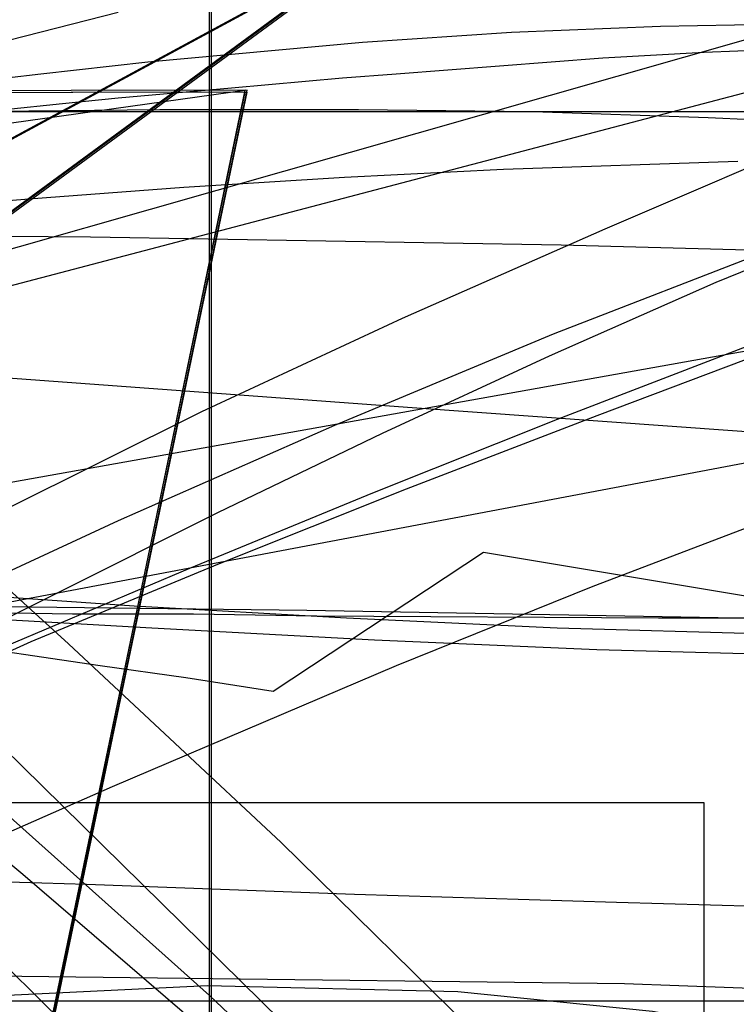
# Model space of a CAD drawing. Header units: millimetres. Extents: x 0 to 1298, y -1 to 755.
# Tile 144 of 169: x 71 to 107, y 95 to 144. Entities that reach past the tile are written whole.
import ezdxf

# ---------------------------------------------------------------- set-up
doc = ezdxf.new("R2010")
doc.units = ezdxf.units.MM
doc.layers.add('1', color=7, linetype='Continuous')

# ---------------------------------------------------------------- blocks, each defined once
blk = doc.blocks.new('PART010')
at = {"layer": '1'}
blk.add_lwpolyline([(54.2, 7.5), (82, 140.8), (29.3, 140.7), (0, 0)], close=True, dxfattribs=at)
blk = doc.blocks.new('PART015')
at = {"layer": '1'}
blk.add_lwpolyline([(0.1, 408.1), (0.1, 295.6), (0, 276.7), (0, 134.3), (13, 134.1), (25.7, 134), (38.1, 133.8), (50.6, 133.7), (74.1, 133.5), (97.8, 133.1), (116.6, 132.6), (135.3, 132), (152, 131.6), (168.8, 131.2), (209, 130), (266.1, 128.1), (303.8, 126.8), (334, 125.5), (364.2, 124.1), (418.4, 121.9)], dxfattribs=at)
blk = doc.blocks.new('PART016')
at = {"layer": '1'}
blk.add_lwpolyline([(114.2, 134.7), (105.6, 131.2), (97.2, 127.5), (88.8, 123.6), (80.5, 119.6), (63.9, 111.3), (47.5, 102.8), (42.2, 100.1), (37, 97.2), (32.4, 94.4)], dxfattribs=at)
blk = doc.blocks.new('PART017')
at = {"layer": '1'}
blk.add_lwpolyline([(106.7, 137.3), (94.9, 136.9), (86.9, 136.5), (78.8, 136), (71, 135.4), (67.3, 135.1)], dxfattribs=at)
blk = doc.blocks.new('PART018')
at = {"layer": '1'}
blk.add_lwpolyline([(110.8, 112.4), (99.6, 112.7), (88.4, 113.2), (77.2, 113.8), (68.3, 114.3), (63.8, 114.7), (59.4, 115.1), (45.2, 116.9), (37.5, 118), (29.9, 119.1), (9.9, 119.1), (5, 105.9), (0, 92.7)], dxfattribs=at)
blk = doc.blocks.new('PART022')
at = {"layer": '1'}
blk.add_lwpolyline([(80.1, 0), (80.1, 182), (0, 182), (0, 0)], close=True, dxfattribs=at)
blk = doc.blocks.new('PART026')
at = {"layer": '1'}
blk.add_lwpolyline([(105, 0), (105, 105), (0, 105), (0, 0)], close=True, dxfattribs=at)
blk = doc.blocks.new('PART031')
at = {"layer": '1'}
blk.add_lwpolyline([(112.5, 161.4), (0.1, 100.6), (0, 87.6), (103.3, 11.8), (119.4, 0), (120.7, 1.3), (122.2, 2.5), (123.6, 3.5), (125.4, 4.3), (126.1, 6.6), (127.3, 9.7), (128.5, 12.4), (129.8, 15.1), (131.1, 17.6), (132.5, 20.1), (134.8, 23.4), (137.2, 26.6), (140.8, 31), (144.5, 35), (148.4, 38.8), (152.5, 42.2), (156.8, 45.4), (160.6, 48.2), (164.6, 51)], dxfattribs=at)
blk = doc.blocks.new('PART033')
at = {"layer": '1'}
blk.add_lwpolyline([(36.8, 146.8), (43.6, 140), (50.6, 133.4), (73, 113), (83.7, 103), (94.1, 92.8), (104.1, 82.4), (113.2, 71.7), (120, 62.6), (126.3, 52.9), (129.2, 48), (131.8, 43.2), (136.5, 32.9), (138.4, 28), (140.2, 22.8), (141.6, 17.7), (142.7, 12.4), (142.9, 11.8), (143.1, 10.6), (144.9, 0), (190.8, 14.4)], dxfattribs=at)
blk = doc.blocks.new('PART036')
at = {"layer": '1'}
blk.add_lwpolyline([(169.1, 157.1), (0, 112.6), (1.9, 102.8), (4, 92.3), (6.3, 80.9), (8.5, 69.9), (9.5, 64.5), (9.6, 64), (10.6, 58.8), (11.6, 53.2), (12.9, 45.2), (14.2, 37.3), (15.3, 29.3), (16, 22.8), (16.6, 16.1), (18.1, 0), (505.7, 0)], dxfattribs=at)
blk = doc.blocks.new('PART038')
at = {"layer": '1'}
blk.add_lwpolyline([(9.9, 148.5), (11.6, 138.3), (13.6, 128.2), (16.4, 116.2), (19.4, 104.6), (23.6, 89.2), (40.5, 91.9), (47.6, 92.9), (54.9, 93.9), (67.5, 95.2), (80, 95.8), (92.6, 95.5), (102.4, 94.5), (112.2, 92.8), (121.9, 90.4), (126.6, 89), (131.2, 87.3), (140.2, 83.5), (148.7, 78.8), (154, 75.1), (159.2, 71), (164, 66.5)], dxfattribs=at)
blk = doc.blocks.new('PART039')
at = {"layer": '1'}
blk.add_lwpolyline([(19.1, 153.8), (28.7, 140.8), (38.9, 129.7), (49.4, 119.6), (60, 110.3), (70.7, 101.4), (91.3, 83.7), (102.4, 72.8), (107.7, 67.1), (112.7, 61.3), (117.6, 55.3), (122.2, 49.2), (126.5, 43), (130.5, 36.6), (134.1, 30.2), (137.4, 23.6), (140.4, 16.9), (142.9, 10.2), (143, 9.7), (143.3, 8.8), (145.9, 0), (190.8, 14.1)], dxfattribs=at)
blk = doc.blocks.new('PART046')
at = {"layer": '1'}
blk.add_lwpolyline([(246.7, 95), (35.6, 95), (31.4, 94.7), (26.9, 93.9), (22.7, 92.7), (18.3, 91.2), (14.1, 88.8), (10.2, 86), (8.2, 84), (6.5, 81.9), (5, 79.4), (3.7, 77.1), (2.6, 74.7), (1.5, 71.9), (0.9, 69.2), (0.4, 66.5), (0.2, 64.8), (0, 61.7), (0, 16), (0, 0), (282.2, 0)], dxfattribs=at)
blk = doc.blocks.new('PART047')
at = {"layer": '1'}
blk.add_lwpolyline([(246.7, 95), (35.6, 95), (31.4, 94.7), (26.9, 93.9), (22.7, 92.7), (18.3, 91.1), (14.1, 88.8), (10.2, 86), (8.2, 84), (6.5, 81.9), (5, 79.4), (3.7, 77.1), (2.6, 74.7), (1.5, 71.9), (0.9, 69.2), (0.4, 66.4), (0.2, 64.8), (0, 61.7), (0, 16), (0, 0), (282.2, 0)], dxfattribs=at)
blk = doc.blocks.new('PART051')
at = {"layer": '1'}
blk.add_lwpolyline([(0, 331.1), (0, 95), (0.9, 95), (2.3, 95.1), (3.9, 95.2), (5.9, 95.2), (8.1, 95.3), (13, 95.5), (15.4, 95.5), (17.7, 95.6), (20.3, 95.6), (30.2, 95.9), (37, 96.1), (44.4, 96.3), (52, 96.6), (55.9, 96.6), (59.8, 96.4), (67.9, 96.3), (76.1, 96.2), (101, 95.9), (109.2, 95.6)], dxfattribs=at)
blk = doc.blocks.new('PART062')
at = {"layer": '1'}
blk.add_lwpolyline([(82, 140.9), (27.8, 133.3), (0, 0), (52.6, 0.1)], close=True, dxfattribs=at)
blk = doc.blocks.new('PART067')
at = {"layer": '1'}
blk.add_lwpolyline([(109.4, 119.7), (99.4, 115.9), (89.5, 111.9), (75.2, 105.8), (60.9, 99.5), (51.7, 95.2), (42.6, 90.7)], dxfattribs=at)
blk = doc.blocks.new('PART071')
at = {"layer": '1'}
blk.add_lwpolyline([(80.2, 0), (80.2, 182), (0, 182), (0, 0)], close=True, dxfattribs=at)
blk = doc.blocks.new('PART075')
at = {"layer": '1'}
blk.add_lwpolyline([(103.2, 159.1), (0, 83.3), (0.1, 70.3), (112.5, 9.5), (130.1, 0), (133.9, 4.6), (137.3, 8.8), (141.1, 13), (143.3, 14.9), (145.6, 16.8), (150.3, 20.3), (155.5, 23.6), (159, 25.6), (162.6, 27.3)], dxfattribs=at)
blk = doc.blocks.new('PART080')
at = {"layer": '1'}
blk.add_lwpolyline([(75.5, 144.8), (64.5, 142), (53.9, 139.4), (43.6, 136.8), (33.7, 134.3), (28.8, 133.1), (23.7, 131.8), (18.3, 130.5), (12.6, 129), (6.6, 127.5), (0, 125.9), (2.1, 119.2), (4, 112.8), (5.9, 106.7), (7.7, 100.8), (11.3, 89.3)], dxfattribs=at)
blk = doc.blocks.new('PART081')
at = {"layer": '1'}
blk.add_lwpolyline([(103.3, 159), (0, 83.2), (0.1, 70.3), (112.6, 9.5), (130.2, 0), (133.9, 4.5), (137.3, 8.7), (139.2, 10.9), (141.2, 12.9), (143.4, 14.9), (145.6, 16.7), (150.4, 20.2), (155.5, 23.5), (159, 25.5), (162.6, 27.3)], dxfattribs=at)
blk = doc.blocks.new('PART091')
at = {"layer": '1'}
blk.add_lwpolyline([(147.6, 155), (0, 112.9), (1.6, 104), (1.9, 102), (3.3, 94.4), (4.9, 85.2), (6.4, 76.2), (7.1, 71.4), (7.3, 69.9), (7.7, 67.5), (8, 65.5), (8.2, 64), (8.6, 61.6), (9, 58.1), (10.3, 48.9), (11.4, 40.1), (12.3, 31.4), (12.8, 24.2), (13.3, 17.1), (14.1, 0), (455.5, 0)], dxfattribs=at)
blk = doc.blocks.new('PART094')
at = {"layer": '1'}
blk.add_lwpolyline([(27.2, 145), (32.2, 139.4), (37.4, 133.9), (47.9, 123.9), (69.6, 104.7), (80.1, 95.3), (90, 85.9), (99.1, 76.2), (107.2, 66.4), (112.7, 58), (118.1, 48.7), (120.5, 44.1), (122.9, 39.2), (127.6, 29.1), (132, 18.9), (136.5, 8.1), (136.8, 7.4), (137.3, 6.2), (139.8, 0), (222.3, 7.8)], dxfattribs=at)
blk = doc.blocks.new('PART106')
at = {"layer": '1'}
blk.add_lwpolyline([(103.3, 159.1), (0, 83.3), (0.2, 70.3), (112.6, 9.5), (130.2, 0), (133.9, 4.6), (137.4, 8.8), (139.2, 10.9), (141.2, 13), (145.7, 16.8), (150.4, 20.3), (155.5, 23.6), (159.1, 25.6), (162.7, 27.3)], dxfattribs=at)
blk = doc.blocks.new('PART110')
at = {"layer": '1'}
blk.add_lwpolyline([(0, 368.3), (0, 102.9), (5, 102.8), (10.3, 102.7), (15.9, 102.5), (21.8, 102.3), (27.8, 102.2), (34.1, 102), (40.5, 101.8), (47, 101.6), (60.4, 101.3), (73.9, 100.9), (87.4, 100.4), (100.6, 100), (107.7, 99.8), (114.6, 99.6), (128.5, 99.2), (148.1, 98.7), (167.8, 98.2), (208.8, 96.9), (243.1, 95.9), (274.7, 94.9)], dxfattribs=at)
blk = doc.blocks.new('PART114')
at = {"layer": '1'}
blk.add_lwpolyline([(110.1, 143), (105, 142.8), (99.9, 142.5), (89.5, 141.7), (86.8, 141.5), (81.2, 141), (75.5, 140.5), (72.7, 140.2), (69.8, 139.9)], dxfattribs=at)
blk = doc.blocks.new('PART117')
at = {"layer": '1'}
blk.add_lwpolyline([(123.8, 144.1), (100, 133.9), (89.8, 129.4), (79.7, 124.7), (69.7, 119.7), (59.8, 114.5), (50.1, 109), (40.7, 103.1), (31.6, 96.8), (22.8, 90.1)], dxfattribs=at)
blk = doc.blocks.new('PART119')
at = {"layer": '1'}
blk.add_lwpolyline([(54.1, 7.6), (81.9, 140.8), (29.3, 140.7), (0, 0)], close=True, dxfattribs=at)
blk = doc.blocks.new('PART124')
at = {"layer": '1'}
blk.add_lwpolyline([(80.2, 0), (80.2, 182.1), (0, 182.1), (0, 0)], close=True, dxfattribs=at)
blk = doc.blocks.new('PART127')
at = {"layer": '1'}
blk.add_lwpolyline([(122.8, 138.7), (105.2, 139.5), (96.4, 139.8), (87.6, 139.9), (77.6, 139.9), (67.7, 139.8), (52.6, 140), (46.5, 140.2), (40.2, 140.3), (31.9, 140.4), (23.6, 140.3), (19.6, 140.1), (15.7, 140), (12.1, 139.9), (8.7, 139.8), (8.3, 133.1), (7.7, 126.1), (7.2, 118.9), (6.7, 111.5), (5.5, 96.3), (4.9, 88.8)], dxfattribs=at)
blk = doc.blocks.new('PART130')
at = {"layer": '1'}
blk.add_lwpolyline([(121.9, 132.9), (99.6, 124.5), (90, 120.8), (80.5, 117), (71.1, 113.1), (61.8, 108.9), (52.6, 104.4), (43.7, 99.6), (34.9, 94.4)], dxfattribs=at)
blk = doc.blocks.new('PART140')
at = {"layer": '1'}
blk.add_lwpolyline([(114.7, 114.3), (102.7, 114.3), (85.5, 114.4), (79.3, 114.5), (73.2, 114.5), (67, 114.6), (60.9, 114.9), (57.6, 115.1), (54.3, 115.5), (53.8, 115.6), (47.9, 116.3), (41.9, 117.1), (39.3, 117.6), (36.8, 118.1), (31.4, 119.3), (11.4, 119.3), (0, 94.1)], dxfattribs=at)
blk = doc.blocks.new('PART149')
at = {"layer": '1'}
blk.add_lwpolyline([(268.9, 139.8), (26.9, 139.8), (21.6, 116.1), (18.3, 101.6), (14.7, 86.6), (12.1, 76.4), (10.9, 71.7), (6.8, 56.1), (2.6, 40.9), (0, 31.2), (174, 0)], dxfattribs=at)
blk = doc.blocks.new('PART154')
at = {"layer": '1'}
blk.add_lwpolyline([(24.5, 151.8), (29.7, 143.7), (35.3, 135.8), (41.1, 128.2), (47.1, 120.9), (53.3, 113.8), (59.8, 106.7), (85.9, 80.9), (98.5, 69.3), (104.4, 63.6), (110, 58.1), (115.1, 52.5), (119.9, 46.9), (124.4, 40.8), (128.7, 34.3), (133, 27.4), (137, 20.3), (147.9, 0), (173.8, 6.5)], dxfattribs=at)
blk = doc.blocks.new('PART156')
at = {"layer": '1'}
blk.add_lwpolyline([(0.3, 220.3), (1.7, 210.1), (4, 200.4), (5.5, 195.3), (7.1, 190.5), (10.8, 181.4), (15, 172.5), (20.1, 163.4), (31.4, 147.8), (37.7, 140.3), (43.9, 133.4), (50.3, 126.7), (56.9, 120.1), (69.7, 107.8), (94.7, 83.2), (103.9, 73.1), (112.5, 62.5), (120.4, 51.4), (124.7, 44.6), (128.9, 37.3), (133, 29.8), (137, 21.9), (147.7, 0), (169.2, 5.5)], dxfattribs=at)
blk = doc.blocks.new('PART157')
at = {"layer": '1'}
blk.add_lwpolyline([(174, 139.7), (0, 108.6), (2.7, 98.9), (6.8, 83.6), (10.9, 68.1), (12.1, 63.3), (14.7, 53.1), (18.3, 38.2), (21.6, 23.6), (26.9, 0), (268.9, 0)], dxfattribs=at)
blk = doc.blocks.new('PART165')
at = {"layer": '1'}
blk.add_lwpolyline([(112.6, 161.4), (0.2, 100.6), (0, 87.6), (103.3, 11.8), (119.4, 0), (120.7, 1.3), (122.2, 2.5), (123.7, 3.5), (125.4, 4.3), (126.2, 6.6), (127.3, 9.7), (128.5, 12.4), (129.8, 15.1), (131.1, 17.6), (132.5, 20.1), (134.8, 23.4), (137.2, 26.6), (140.9, 31), (144.5, 35), (148.4, 38.8), (152.6, 42.2), (156.9, 45.4), (160.7, 48.2), (164.6, 51)], dxfattribs=at)
blk = doc.blocks.new('PART171')
at = {"layer": '1'}
blk.add_lwpolyline([(112.6, 161.4), (0.1, 100.6), (0, 87.6), (103.3, 11.8), (119.4, 0)], dxfattribs=at)
blk = doc.blocks.new('PART173')
at = {"layer": '1'}
blk.add_lwpolyline([(109.7, 123.5), (90.3, 124.9), (71.1, 126.3), (61.7, 127), (52.4, 127.8), (40, 128.8), (27.5, 129.9), (21.1, 130.5), (14.5, 131.2), (7.6, 131.8), (0.4, 132.5), (0.2, 126.6), (0, 120.6), (0.3, 114.8), (0.8, 108.9), (1.6, 103.3), (2.8, 97.8), (4.3, 92.2)], dxfattribs=at)
blk = doc.blocks.new('PART188')
at = {"layer": '1'}
blk.add_lwpolyline([(108.3, 113.5), (97.6, 113.8), (87, 114.3), (76.3, 114.9), (67.8, 115.5), (59.4, 116.3), (45.2, 118.1), (37.5, 119.2), (33.7, 119.8), (29.9, 120.3), (9.9, 120.3), (0, 93.8)], dxfattribs=at)
blk = doc.blocks.new('PART193')
at = {"layer": '1'}
blk.add_lwpolyline([(108.4, 144.2), (102.8, 144.1), (95.3, 143.8), (87.8, 143.3), (77, 142.3), (71.6, 141.7), (66.4, 141.1)], dxfattribs=at)
blk = doc.blocks.new('PART197')
at = {"layer": '1'}
blk.add_lwpolyline([(108.5, 132.9), (97.4, 128.6), (86.4, 124), (75.5, 119.2), (64.7, 114.2), (54.1, 108.7), (43.8, 102.9), (33.9, 96.5), (29, 93.1)], dxfattribs=at)
blk = doc.blocks.new('PART201')
at = {"layer": '1'}
blk.add_lwpolyline([(80.1, 0), (80.1, 182), (0, 182), (0, 0)], close=True, dxfattribs=at)
blk = doc.blocks.new('PART202')
at = {"layer": '1'}
blk.add_lwpolyline([(0, 350.6), (0, 228.5), (0.1, 212.3), (0.1, 115.8), (7, 115.7), (13.7, 115.6), (20.2, 115.6), (26.6, 115.5), (39.2, 115.3), (51.7, 115.2), (68.2, 114.9), (85, 114.7), (118.9, 114.1), (150.6, 113.6), (182.2, 112.9), (215.7, 112.1), (249.3, 111.3), (279.7, 110.5), (310.2, 109.6), (342.8, 108.3), (375.5, 106.9)], dxfattribs=at)
blk = doc.blocks.new('PART206')
at = {"layer": '1'}
blk.add_lwpolyline([(250.7, 149.3), (11.4, 104), (0, 92.2)], dxfattribs=at)
blk = doc.blocks.new('PART208')
at = {"layer": '1'}
blk.add_lwpolyline([(54.2, 7.6), (81.9, 140.9), (29.3, 140.8), (0, 0)], close=True, dxfattribs=at)
blk = doc.blocks.new('PART213')
at = {"layer": '1'}
blk.add_lwpolyline([(119.4, 132.7), (97.6, 124.3), (88.3, 120.6), (79.1, 116.8), (69.9, 112.9), (60.8, 108.7), (51.9, 104.2), (43.1, 99.5), (34.6, 94.4)], dxfattribs=at)
blk = doc.blocks.new('PART215')
at = {"layer": '1'}
blk.add_lwpolyline([(80.2, 0), (80.2, 182), (0, 182), (0, 0)], close=True, dxfattribs=at)
blk = doc.blocks.new('PART222')
at = {"layer": '1'}
blk.add_lwpolyline([(108.9, 115.1), (93.9, 117.6), (83.3, 110.6), (78.9, 111.3), (74.6, 111.9), (66.4, 113.1), (60.6, 113.8), (54.7, 114.5), (48.7, 114.9), (42.7, 115.2), (36.9, 115.2), (32, 114.9), (29.5, 114.5), (27.1, 114), (23.3, 112.8), (19.7, 111.2), (15.7, 108.5), (12.9, 106.3), (10.3, 104), (7.7, 100.8), (6, 98.1), (4.5, 95.2), (3.2, 92)], dxfattribs=at)

msp = doc.modelspace()

# ---------------------------------------------------------------- block references
for name in ['PART038', 'PART015', 'PART110', 'PART033', 'PART039', 'PART154', 'PART156', 'PART202', 'PART051', 'PART094', 'PART117', 'PART197', 'PART016', 'PART067', 'PART213', 'PART130', 'PART080', 'PART124', 'PART022', 'PART071', 'PART201', 'PART215', 'PART173', 'PART031', 'PART075', 'PART081', 'PART106', 'PART165', 'PART171', 'PART036', 'PART127', 'PART091', 'PART206', 'PART114', 'PART193', 'PART062', 'PART208', 'PART010', 'PART119', 'PART149', 'PART157', 'PART017', 'PART188', 'PART140', 'PART018', 'PART222', 'PART026', 'PART046', 'PART047']:
    msp.add_blockref(name, (0, 0))

doc.saveas('drawing.dxf')
